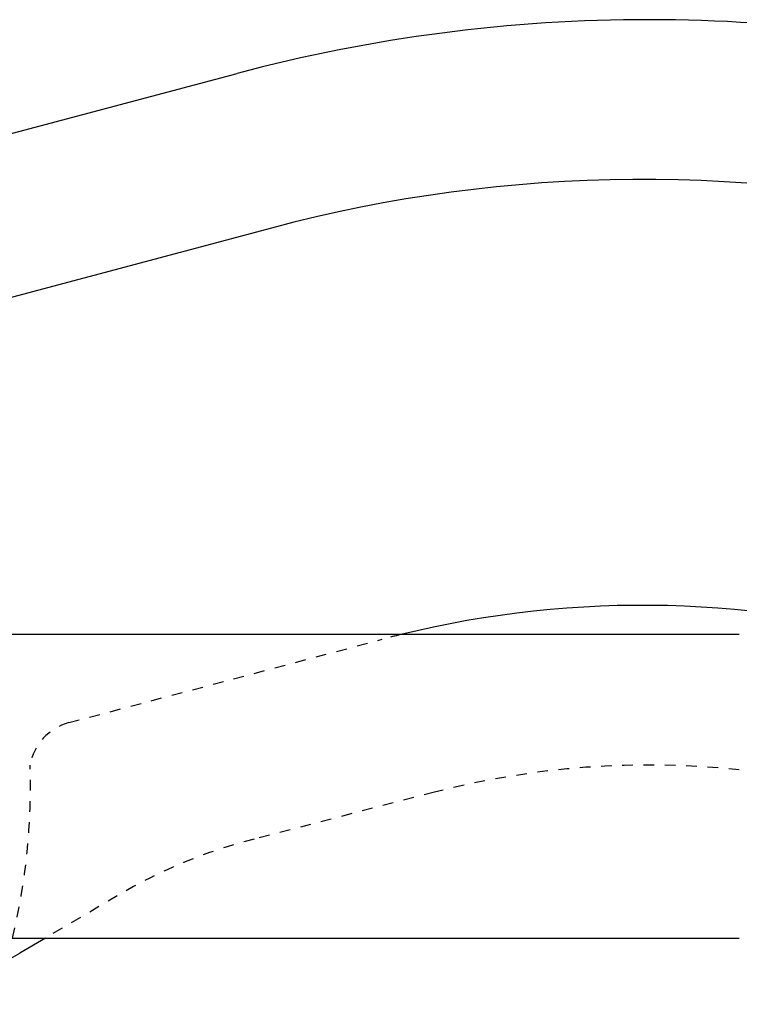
# Model space of a CAD drawing. Extents: x -392 to 140, y -100 to 100.
# Tile 10 of 11: x -160 to -92, y -20 to 72. Entities that reach past the tile are written whole.
import ezdxf

# ---------------------------------------------------------------- set-up
doc = ezdxf.new("R2010")
doc.units = 0
doc.linetypes.add('DASHED', pattern=[2, 1, -1])
doc.layers.add('AM_0', color=7, linetype='CONTINUOUS')
doc.layers.add('AM_3', color=7, linetype='DASHED')

msp = doc.modelspace()

# ---------------------------------------------------------------- linework, layer by layer
at = {"layer": 'AM_0', "color": 7, "linetype": 'CONTINUOUS'}
for p, q in [((-209.805, 48.249), (-139.606, 66.947)), ((-136.373, 52.431), (-172.9, 42.679)), ((-92.45, 14.25), (-220, 14.25)), ((-220, -14.25), (-92.45, -14.25)), ((-157.589, -14.25), (-160.012, -15.679))]:
    msp.add_line(p, q, dxfattribs=at)
for centre, radius, start, end in [((-101, -78), 150, 74.98736, 104.9144), ((-101.55, -78), 135, 75.80752, 104.94844), ((-101.55, -78), 95, 73.32759, 103.8196), ((-185.41, 27.39), 50, 286.81007, 300.52763)]:
    msp.add_arc(centre, radius, start, end, dxfattribs=at)
at = {"layer": 'AM_3', "color": 6, "linetype": 'DASHED'}
for p, q in [((-155.386, 5.982), (-125.975, 13.807)), ((-121.078, -0.561), (-138.009, -4.95)), ((-150.858, -10.281), (-157.589, -14.25))]:
    msp.add_line(p, q, dxfattribs=at)
for centre, radius, start, end in [((-101.55, -78), 95, 103.8196, 104.89813), ((-154.1, 1.15), 5, 104.89813, 170.53265), ((-220, 0), 61, 346.4905, 1.85298), ((-101, -78), 80, 83.8648, 104.53558), ((-125.46, -53.35), 50, 104.53558, 120.52763)]:
    msp.add_arc(centre, radius, start, end, dxfattribs=at)

doc.saveas('drawing.dxf')
